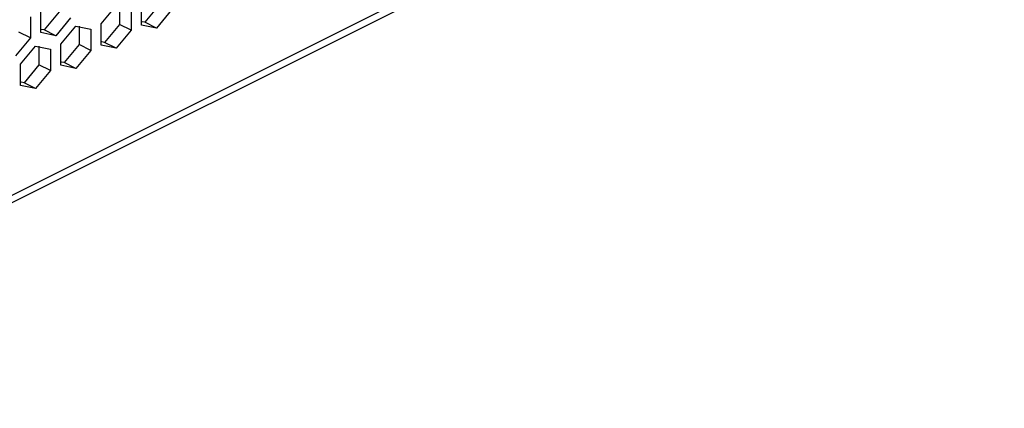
# Paper-space layout '005_EXP_CORICANT_PE_DRAWING_3_1' of a CAD drawing. Header units: millimetres. Extents: x 6 to 413, y 7 to 290.
# Tile 174 of 228: x 248.3 to 259.19, y 76.19 to 80.48. Entities that reach past the tile are written whole.
import ezdxf

# ---------------------------------------------------------------- set-up
doc = ezdxf.new("R2010")
doc.units = ezdxf.units.MM
doc.header["$LTSCALE"] = 23.1
doc.layers.add('BASE_CORIANT_BL85', color=7, linetype='CONTINUOUS')

# ---------------------------------------------------------------- blocks, each defined once
blk = doc.blocks.new('BASE_CORIANT_BL85', base_point=(229.328, 99.074))
at = {"layer": 'BASE_CORIANT_BL85', "color": 3, "linetype": 'Continuous'}
for p, q in [((243.689, 76.278), (276.381, 92.624)), ((243.666, 76.185), (276.329, 92.516)), ((248.532, 80.338), (248.532, 80.572)), ((249.2, 80.434), (249.366, 80.633)), ((249.531, 80.599), (249.531, 80.365)), ((249.646, 80.422), (249.646, 80.656)), ((249.977, 80.588), (249.811, 80.388)), ((248.418, 80.514), (248.418, 80.281)), ((248.863, 80.503), (248.698, 80.304)), ((248.698, 80.304), (248.532, 80.338)), ((248.755, 80.211), (248.92, 80.41)), ((248.92, 80.41), (249.086, 80.376)), ((249.086, 80.376), (249.086, 80.142)), ((249.2, 80.2), (249.2, 80.434)), ((249.531, 80.365), (249.366, 80.166)), ((249.811, 80.388), (249.646, 80.422)), ((248.418, 80.281), (248.252, 80.081)), ((248.309, 79.988), (248.475, 80.188)), ((248.475, 80.188), (248.64, 80.154)), ((248.64, 80.154), (248.64, 79.92)), ((248.755, 79.977), (248.755, 80.211)), ((249.086, 80.142), (248.92, 79.943)), ((249.366, 80.166), (249.2, 80.2)), ((248.309, 79.754), (248.309, 79.988)), ((248.64, 79.92), (248.475, 79.72)), ((248.92, 79.943), (248.755, 79.977)), ((248.475, 79.72), (248.309, 79.754))]:
    blk.add_line(p, q, dxfattribs=at)
at = {"layer": 'BASE_CORIANT_BL85', "color": 7, "linetype": 'Continuous'}
for p, q in [((248.736, 80.567), (248.57, 80.367)), ((249.404, 80.633), (249.404, 80.429)), ((249.849, 80.651), (249.684, 80.452)), ((249.684, 80.452), (249.653, 80.458)), ((249.811, 80.388), (249.684, 80.452)), ((248.418, 80.281), (248.29, 80.344)), ((248.57, 80.367), (248.539, 80.374)), ((248.698, 80.304), (248.57, 80.367)), ((248.958, 80.41), (248.958, 80.206)), ((249.404, 80.429), (249.238, 80.229)), ((249.531, 80.365), (249.404, 80.429)), ((249.238, 80.229), (249.208, 80.236)), ((249.366, 80.166), (249.238, 80.229)), ((248.513, 80.188), (248.513, 79.983)), ((248.958, 80.206), (248.793, 80.006)), ((249.086, 80.142), (248.958, 80.206)), ((248.793, 80.006), (248.762, 80.013)), ((248.513, 79.983), (248.348, 79.784)), ((248.64, 79.92), (248.513, 79.983)), ((248.92, 79.943), (248.793, 80.006)), ((248.348, 79.784), (248.317, 79.79)), ((248.475, 79.72), (248.348, 79.784))]:
    blk.add_line(p, q, dxfattribs=at)

psp = doc.layouts.new('005_EXP_CORICANT_PE_DRAWING_3_1')

# ---------------------------------------------------------------- block references
at = {"layer": 'BASE_CORIANT_BL85'}
psp.add_blockref('BASE_CORIANT_BL85', (229.328, 99.074), dxfattribs=at)

doc.saveas('drawing.dxf')
